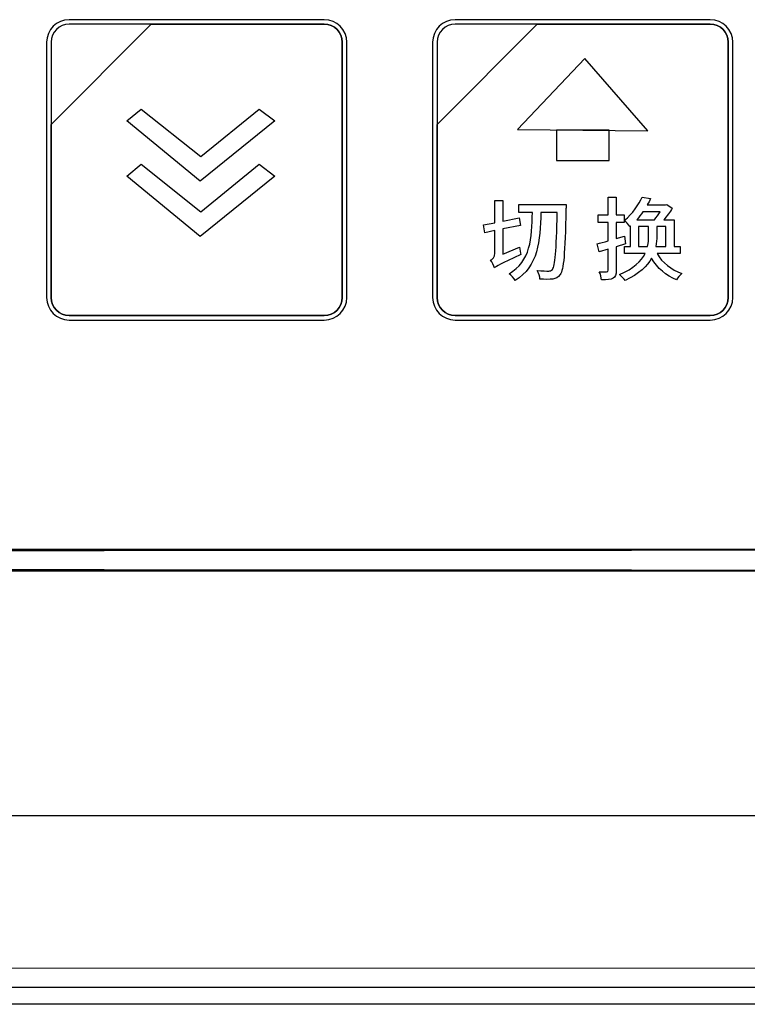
# Model space of a CAD drawing. Header units: millimetres. Extents: x 7205 to 9529, y -660 to 140.
# Tile 105 of 193: x 7603 to 7637, y -243 to -197. Entities that reach past the tile are written whole.
import ezdxf

# ---------------------------------------------------------------- set-up
doc = ezdxf.new("R2010")
doc.units = ezdxf.units.MM
doc.header["$LTSCALE"] = 3

msp = doc.modelspace()

# ---------------------------------------------------------------- linework, layer by layer
at = {"linetype": 'Continuous', "lineweight": 30}
for p, q in [((7651.521, -221.757), (7553.221, -221.757)), ((7553.221, -222.757), (7651.521, -222.757)), ((7473.614, -234.157), (7660.621, -234.157)), ((7272.621, -242.157), (7668.621, -242.157))]:
    msp.add_line(p, q, dxfattribs=at)
at = {"linetype": 'Continuous', "lineweight": 30, "flags": 128}
for points in [[(7273.497, -241.268), (7273.497, -241.268), (7275.497, -241.268), (7283.497, -241.269), (7315.497, -241.27), (7443.497, -241.273), (7667.745, -241.268), (7667.745, -241.268)], [(7667.828, -242.961), (7667.828, -242.961), (7665.828, -242.961), (7657.828, -242.96), (7625.828, -242.959), (7497.828, -242.955), (7273.413, -242.961), (7273.413, -242.961)]]:
    msp.add_lwpolyline(points, dxfattribs=at)
at = {"linetype": 'Continuous', "lineweight": 30}
for centre, start_param, end_param in [((7602.371, -141.033), 4.680491, 4.744287), ((7602.371, -303.481), 1.538898, 1.602695)]:
    msp.add_ellipse(centre, major_axis=(1541.102, 0), ratio=0.052408, start_param=start_param, end_param=end_param, dxfattribs=at)
for points, knots in [([(7605.337, -197.063), (7605.337, -197.063), (7617.237, -197.063), (7617.237, -197.063), (7617.237, -197.063), (7617.814, -197.063), (7618.287, -197.535), (7618.287, -198.113), (7618.287, -198.113), (7618.287, -198.113), (7618.287, -210.013), (7618.287, -210.013), (7618.287, -210.013), (7618.287, -210.59), (7617.814, -211.063), (7617.237, -211.063), (7617.237, -211.063), (7617.237, -211.063), (7605.337, -211.063), (7605.337, -211.063), (7605.337, -211.063), (7604.759, -211.063), (7604.287, -210.59), (7604.287, -210.013), (7604.287, -210.013), (7604.287, -210.013), (7604.287, -198.113), (7604.287, -198.113), (7604.287, -198.113), (7604.287, -197.535), (7604.759, -197.063), (7605.337, -197.063)], [0, 0, 0, 0, 0.111111, 0.111111, 0.111111, 0.111111, 0.222222, 0.222222, 0.222222, 0.222222, 0.333333, 0.333333, 0.333333, 0.333333, 0.444444, 0.444444, 0.444444, 0.444444, 0.555556, 0.555556, 0.555556, 0.555556, 0.666667, 0.666667, 0.666667, 0.666667, 0.777778, 0.777778, 0.777778, 0.777778, 1, 1, 1, 1]), ([(7605.337, -197.063), (7605.337, -197.063), (7617.237, -197.063), (7617.237, -197.063), (7617.237, -197.063), (7617.814, -197.063), (7618.287, -197.535), (7618.287, -198.113), (7618.287, -198.113), (7618.287, -198.113), (7618.287, -210.013), (7618.287, -210.013), (7618.287, -210.013), (7618.287, -210.59), (7617.814, -211.063), (7617.237, -211.063), (7617.237, -211.063), (7617.237, -211.063), (7605.337, -211.063), (7605.337, -211.063), (7605.337, -211.063), (7604.759, -211.063), (7604.287, -210.59), (7604.287, -210.013), (7604.287, -210.013), (7604.287, -210.013), (7604.287, -198.113), (7604.287, -198.113), (7604.287, -198.113), (7604.287, -197.535), (7604.759, -197.063), (7605.337, -197.063)], [0, 0, 0, 0, 0.111111, 0.111111, 0.111111, 0.111111, 0.222222, 0.222222, 0.222222, 0.222222, 0.333333, 0.333333, 0.333333, 0.333333, 0.444444, 0.444444, 0.444444, 0.444444, 0.555556, 0.555556, 0.555556, 0.555556, 0.666667, 0.666667, 0.666667, 0.666667, 0.777778, 0.777778, 0.777778, 0.777778, 1, 1, 1, 1]), ([(7605.337, -197.063), (7605.337, -197.063), (7617.237, -197.063), (7617.237, -197.063), (7617.237, -197.063), (7617.814, -197.063), (7618.287, -197.535), (7618.287, -198.113), (7618.287, -198.113), (7618.287, -198.113), (7618.287, -210.013), (7618.287, -210.013), (7618.287, -210.013), (7618.287, -210.59), (7617.814, -211.063), (7617.237, -211.063), (7617.237, -211.063), (7617.237, -211.063), (7605.337, -211.063), (7605.337, -211.063), (7605.337, -211.063), (7604.759, -211.063), (7604.287, -210.59), (7604.287, -210.013), (7604.287, -210.013), (7604.287, -210.013), (7604.287, -198.113), (7604.287, -198.113), (7604.287, -198.113), (7604.287, -197.535), (7604.759, -197.063), (7605.337, -197.063)], [0, 0, 0, 0, 0.111111, 0.111111, 0.111111, 0.111111, 0.222222, 0.222222, 0.222222, 0.222222, 0.333333, 0.333333, 0.333333, 0.333333, 0.444444, 0.444444, 0.444444, 0.444444, 0.555556, 0.555556, 0.555556, 0.555556, 0.666667, 0.666667, 0.666667, 0.666667, 0.777778, 0.777778, 0.777778, 0.777778, 1, 1, 1, 1]), ([(7605.337, -197.273), (7605.337, -197.273), (7609.168, -197.273), (7609.168, -197.273), (7609.168, -197.273), (7609.168, -197.273), (7604.497, -201.943), (7604.497, -201.943), (7604.497, -201.943), (7604.497, -201.943), (7604.497, -198.113), (7604.497, -198.113), (7604.497, -198.113), (7604.497, -197.651), (7604.875, -197.273), (7605.337, -197.273)], [0, 0, 0, 0, 0.2, 0.2, 0.2, 0.2, 0.4, 0.4, 0.4, 0.4, 0.6, 0.6, 0.6, 0.6, 1, 1, 1, 1]), ([(7609.168, -197.273), (7609.168, -197.273), (7609.18, -197.273), (7609.18, -197.273), (7609.18, -197.273), (7609.18, -197.273), (7617.237, -197.273), (7617.237, -197.273), (7617.237, -197.273), (7617.699, -197.273), (7618.077, -197.651), (7618.077, -198.113), (7618.077, -198.113), (7618.077, -198.113), (7618.077, -210.013), (7618.077, -210.013), (7618.077, -210.013), (7618.077, -210.475), (7617.699, -210.853), (7617.237, -210.853), (7617.237, -210.853), (7617.237, -210.853), (7605.337, -210.853), (7605.337, -210.853), (7605.337, -210.853), (7604.875, -210.853), (7604.497, -210.475), (7604.497, -210.013), (7604.497, -210.013), (7604.497, -210.013), (7604.497, -202.033), (7604.497, -202.033), (7604.497, -202.033), (7604.497, -202.033), (7604.497, -201.943), (7604.497, -201.943), (7604.497, -201.943), (7604.497, -201.943), (7609.168, -197.273), (7609.168, -197.273)], [0, 0, 0, 0, 0.090909, 0.090909, 0.090909, 0.090909, 0.181818, 0.181818, 0.181818, 0.181818, 0.272727, 0.272727, 0.272727, 0.272727, 0.363636, 0.363636, 0.363636, 0.363636, 0.454545, 0.454545, 0.454545, 0.454545, 0.545455, 0.545455, 0.545455, 0.545455, 0.636364, 0.636364, 0.636364, 0.636364, 0.727273, 0.727273, 0.727273, 0.727273, 0.818182, 0.818182, 0.818182, 0.818182, 1, 1, 1, 1]), ([(7618.077, -210.013), (7618.077, -210.013), (7618.077, -198.113), (7618.077, -198.113), (7618.077, -198.113), (7618.077, -197.651), (7617.699, -197.273), (7617.237, -197.273), (7617.237, -197.273), (7617.237, -197.273), (7609.18, -197.273), (7609.18, -197.273), (7609.18, -197.273), (7609.18, -197.273), (7609.168, -197.273), (7609.168, -197.273), (7609.168, -197.273), (7609.168, -197.273), (7604.497, -201.943), (7604.497, -201.943), (7604.497, -201.943), (7604.497, -201.943), (7604.497, -202.033), (7604.497, -202.033), (7604.497, -202.033), (7604.497, -202.033), (7604.497, -210.013), (7604.497, -210.013), (7604.497, -210.013), (7604.497, -210.475), (7604.875, -210.853), (7605.337, -210.853), (7605.337, -210.853), (7605.337, -210.853), (7617.237, -210.853), (7617.237, -210.853), (7617.237, -210.853), (7617.699, -210.853), (7618.077, -210.475), (7618.077, -210.013)], [0, 0, 0, 0, 0.090909, 0.090909, 0.090909, 0.090909, 0.181818, 0.181818, 0.181818, 0.181818, 0.272727, 0.272727, 0.272727, 0.272727, 0.363636, 0.363636, 0.363636, 0.363636, 0.454545, 0.454545, 0.454545, 0.454545, 0.545455, 0.545455, 0.545455, 0.545455, 0.636364, 0.636364, 0.636364, 0.636364, 0.727273, 0.727273, 0.727273, 0.727273, 0.818182, 0.818182, 0.818182, 0.818182, 1, 1, 1, 1]), ([(7605.337, -197.273), (7605.337, -197.273), (7609.168, -197.273), (7609.168, -197.273), (7609.168, -197.273), (7609.168, -197.273), (7604.497, -201.943), (7604.497, -201.943), (7604.497, -201.943), (7604.497, -201.943), (7604.497, -198.113), (7604.497, -198.113), (7604.497, -198.113), (7604.497, -197.651), (7604.875, -197.273), (7605.337, -197.273)], [0, 0, 0, 0, 0.2, 0.2, 0.2, 0.2, 0.4, 0.4, 0.4, 0.4, 0.6, 0.6, 0.6, 0.6, 1, 1, 1, 1]), ([(7609.168, -197.273), (7609.168, -197.273), (7609.18, -197.273), (7609.18, -197.273), (7609.18, -197.273), (7609.18, -197.273), (7617.237, -197.273), (7617.237, -197.273), (7617.237, -197.273), (7617.699, -197.273), (7618.077, -197.651), (7618.077, -198.113), (7618.077, -198.113), (7618.077, -198.113), (7618.077, -210.013), (7618.077, -210.013), (7618.077, -210.013), (7618.077, -210.475), (7617.699, -210.853), (7617.237, -210.853), (7617.237, -210.853), (7617.237, -210.853), (7605.337, -210.853), (7605.337, -210.853), (7605.337, -210.853), (7604.875, -210.853), (7604.497, -210.475), (7604.497, -210.013), (7604.497, -210.013), (7604.497, -210.013), (7604.497, -202.033), (7604.497, -202.033), (7604.497, -202.033), (7604.497, -202.033), (7604.497, -201.943), (7604.497, -201.943), (7604.497, -201.943), (7604.497, -201.943), (7609.168, -197.273), (7609.168, -197.273)], [0, 0, 0, 0, 0.090909, 0.090909, 0.090909, 0.090909, 0.181818, 0.181818, 0.181818, 0.181818, 0.272727, 0.272727, 0.272727, 0.272727, 0.363636, 0.363636, 0.363636, 0.363636, 0.454545, 0.454545, 0.454545, 0.454545, 0.545455, 0.545455, 0.545455, 0.545455, 0.636364, 0.636364, 0.636364, 0.636364, 0.727273, 0.727273, 0.727273, 0.727273, 0.818182, 0.818182, 0.818182, 0.818182, 1, 1, 1, 1]), ([(7618.077, -210.013), (7618.077, -210.013), (7618.077, -198.113), (7618.077, -198.113), (7618.077, -198.113), (7618.077, -197.651), (7617.699, -197.273), (7617.237, -197.273), (7617.237, -197.273), (7617.237, -197.273), (7609.18, -197.273), (7609.18, -197.273), (7609.18, -197.273), (7609.18, -197.273), (7609.168, -197.273), (7609.168, -197.273), (7609.168, -197.273), (7609.168, -197.273), (7604.497, -201.943), (7604.497, -201.943), (7604.497, -201.943), (7604.497, -201.943), (7604.497, -202.033), (7604.497, -202.033), (7604.497, -202.033), (7604.497, -202.033), (7604.497, -210.013), (7604.497, -210.013), (7604.497, -210.013), (7604.497, -210.475), (7604.875, -210.853), (7605.337, -210.853), (7605.337, -210.853), (7605.337, -210.853), (7617.237, -210.853), (7617.237, -210.853), (7617.237, -210.853), (7617.699, -210.853), (7618.077, -210.475), (7618.077, -210.013)], [0, 0, 0, 0, 0.090909, 0.090909, 0.090909, 0.090909, 0.181818, 0.181818, 0.181818, 0.181818, 0.272727, 0.272727, 0.272727, 0.272727, 0.363636, 0.363636, 0.363636, 0.363636, 0.454545, 0.454545, 0.454545, 0.454545, 0.545455, 0.545455, 0.545455, 0.545455, 0.636364, 0.636364, 0.636364, 0.636364, 0.727273, 0.727273, 0.727273, 0.727273, 0.818182, 0.818182, 0.818182, 0.818182, 1, 1, 1, 1]), ([(7605.337, -197.273), (7605.337, -197.273), (7609.168, -197.273), (7609.168, -197.273), (7609.168, -197.273), (7609.168, -197.273), (7604.497, -201.943), (7604.497, -201.943), (7604.497, -201.943), (7604.497, -201.943), (7604.497, -198.113), (7604.497, -198.113), (7604.497, -198.113), (7604.497, -197.651), (7604.875, -197.273), (7605.337, -197.273)], [0, 0, 0, 0, 0.2, 0.2, 0.2, 0.2, 0.4, 0.4, 0.4, 0.4, 0.6, 0.6, 0.6, 0.6, 1, 1, 1, 1]), ([(7609.168, -197.273), (7609.168, -197.273), (7609.18, -197.273), (7609.18, -197.273), (7609.18, -197.273), (7609.18, -197.273), (7617.237, -197.273), (7617.237, -197.273), (7617.237, -197.273), (7617.699, -197.273), (7618.077, -197.651), (7618.077, -198.113), (7618.077, -198.113), (7618.077, -198.113), (7618.077, -210.013), (7618.077, -210.013), (7618.077, -210.013), (7618.077, -210.475), (7617.699, -210.853), (7617.237, -210.853), (7617.237, -210.853), (7617.237, -210.853), (7605.337, -210.853), (7605.337, -210.853), (7605.337, -210.853), (7604.875, -210.853), (7604.497, -210.475), (7604.497, -210.013), (7604.497, -210.013), (7604.497, -210.013), (7604.497, -202.033), (7604.497, -202.033), (7604.497, -202.033), (7604.497, -202.033), (7604.497, -201.943), (7604.497, -201.943), (7604.497, -201.943), (7604.497, -201.943), (7609.168, -197.273), (7609.168, -197.273)], [0, 0, 0, 0, 0.090909, 0.090909, 0.090909, 0.090909, 0.181818, 0.181818, 0.181818, 0.181818, 0.272727, 0.272727, 0.272727, 0.272727, 0.363636, 0.363636, 0.363636, 0.363636, 0.454545, 0.454545, 0.454545, 0.454545, 0.545455, 0.545455, 0.545455, 0.545455, 0.636364, 0.636364, 0.636364, 0.636364, 0.727273, 0.727273, 0.727273, 0.727273, 0.818182, 0.818182, 0.818182, 0.818182, 1, 1, 1, 1]), ([(7618.077, -210.013), (7618.077, -210.013), (7618.077, -198.113), (7618.077, -198.113), (7618.077, -198.113), (7618.077, -197.651), (7617.699, -197.273), (7617.237, -197.273), (7617.237, -197.273), (7617.237, -197.273), (7609.18, -197.273), (7609.18, -197.273), (7609.18, -197.273), (7609.18, -197.273), (7609.168, -197.273), (7609.168, -197.273), (7609.168, -197.273), (7609.168, -197.273), (7604.497, -201.943), (7604.497, -201.943), (7604.497, -201.943), (7604.497, -201.943), (7604.497, -202.033), (7604.497, -202.033), (7604.497, -202.033), (7604.497, -202.033), (7604.497, -210.013), (7604.497, -210.013), (7604.497, -210.013), (7604.497, -210.475), (7604.875, -210.853), (7605.337, -210.853), (7605.337, -210.853), (7605.337, -210.853), (7617.237, -210.853), (7617.237, -210.853), (7617.237, -210.853), (7617.699, -210.853), (7618.077, -210.475), (7618.077, -210.013)], [0, 0, 0, 0, 0.090909, 0.090909, 0.090909, 0.090909, 0.181818, 0.181818, 0.181818, 0.181818, 0.272727, 0.272727, 0.272727, 0.272727, 0.363636, 0.363636, 0.363636, 0.363636, 0.454545, 0.454545, 0.454545, 0.454545, 0.545455, 0.545455, 0.545455, 0.545455, 0.636364, 0.636364, 0.636364, 0.636364, 0.727273, 0.727273, 0.727273, 0.727273, 0.818182, 0.818182, 0.818182, 0.818182, 1, 1, 1, 1]), ([(7623.337, -197.063), (7623.337, -197.063), (7635.237, -197.063), (7635.237, -197.063), (7635.237, -197.063), (7635.814, -197.063), (7636.287, -197.535), (7636.287, -198.113), (7636.287, -198.113), (7636.287, -198.113), (7636.287, -210.013), (7636.287, -210.013), (7636.287, -210.013), (7636.287, -210.59), (7635.814, -211.063), (7635.237, -211.063), (7635.237, -211.063), (7635.237, -211.063), (7623.337, -211.063), (7623.337, -211.063), (7623.337, -211.063), (7622.759, -211.063), (7622.287, -210.59), (7622.287, -210.013), (7622.287, -210.013), (7622.287, -210.013), (7622.287, -198.113), (7622.287, -198.113), (7622.287, -198.113), (7622.287, -197.535), (7622.759, -197.063), (7623.337, -197.063)], [0, 0, 0, 0, 0.111111, 0.111111, 0.111111, 0.111111, 0.222222, 0.222222, 0.222222, 0.222222, 0.333333, 0.333333, 0.333333, 0.333333, 0.444444, 0.444444, 0.444444, 0.444444, 0.555556, 0.555556, 0.555556, 0.555556, 0.666667, 0.666667, 0.666667, 0.666667, 0.777778, 0.777778, 0.777778, 0.777778, 1, 1, 1, 1]), ([(7623.337, -197.063), (7623.337, -197.063), (7635.237, -197.063), (7635.237, -197.063), (7635.237, -197.063), (7635.814, -197.063), (7636.287, -197.535), (7636.287, -198.113), (7636.287, -198.113), (7636.287, -198.113), (7636.287, -210.013), (7636.287, -210.013), (7636.287, -210.013), (7636.287, -210.59), (7635.814, -211.063), (7635.237, -211.063), (7635.237, -211.063), (7635.237, -211.063), (7623.337, -211.063), (7623.337, -211.063), (7623.337, -211.063), (7622.759, -211.063), (7622.287, -210.59), (7622.287, -210.013), (7622.287, -210.013), (7622.287, -210.013), (7622.287, -198.113), (7622.287, -198.113), (7622.287, -198.113), (7622.287, -197.535), (7622.759, -197.063), (7623.337, -197.063)], [0, 0, 0, 0, 0.111111, 0.111111, 0.111111, 0.111111, 0.222222, 0.222222, 0.222222, 0.222222, 0.333333, 0.333333, 0.333333, 0.333333, 0.444444, 0.444444, 0.444444, 0.444444, 0.555556, 0.555556, 0.555556, 0.555556, 0.666667, 0.666667, 0.666667, 0.666667, 0.777778, 0.777778, 0.777778, 0.777778, 1, 1, 1, 1]), ([(7623.337, -197.063), (7623.337, -197.063), (7635.237, -197.063), (7635.237, -197.063), (7635.237, -197.063), (7635.814, -197.063), (7636.287, -197.535), (7636.287, -198.113), (7636.287, -198.113), (7636.287, -198.113), (7636.287, -210.013), (7636.287, -210.013), (7636.287, -210.013), (7636.287, -210.59), (7635.814, -211.063), (7635.237, -211.063), (7635.237, -211.063), (7635.237, -211.063), (7623.337, -211.063), (7623.337, -211.063), (7623.337, -211.063), (7622.759, -211.063), (7622.287, -210.59), (7622.287, -210.013), (7622.287, -210.013), (7622.287, -210.013), (7622.287, -198.113), (7622.287, -198.113), (7622.287, -198.113), (7622.287, -197.535), (7622.759, -197.063), (7623.337, -197.063)], [0, 0, 0, 0, 0.111111, 0.111111, 0.111111, 0.111111, 0.222222, 0.222222, 0.222222, 0.222222, 0.333333, 0.333333, 0.333333, 0.333333, 0.444444, 0.444444, 0.444444, 0.444444, 0.555556, 0.555556, 0.555556, 0.555556, 0.666667, 0.666667, 0.666667, 0.666667, 0.777778, 0.777778, 0.777778, 0.777778, 1, 1, 1, 1]), ([(7623.337, -197.273), (7623.337, -197.273), (7627.168, -197.273), (7627.168, -197.273), (7627.168, -197.273), (7627.168, -197.273), (7622.497, -201.943), (7622.497, -201.943), (7622.497, -201.943), (7622.497, -201.943), (7622.497, -198.113), (7622.497, -198.113), (7622.497, -198.113), (7622.497, -197.651), (7622.875, -197.273), (7623.337, -197.273)], [0, 0, 0, 0, 0.2, 0.2, 0.2, 0.2, 0.4, 0.4, 0.4, 0.4, 0.6, 0.6, 0.6, 0.6, 1, 1, 1, 1]), ([(7627.168, -197.273), (7627.168, -197.273), (7627.18, -197.273), (7627.18, -197.273), (7627.18, -197.273), (7627.18, -197.273), (7635.237, -197.273), (7635.237, -197.273), (7635.237, -197.273), (7635.699, -197.273), (7636.077, -197.651), (7636.077, -198.113), (7636.077, -198.113), (7636.077, -198.113), (7636.077, -210.013), (7636.077, -210.013), (7636.077, -210.013), (7636.077, -210.475), (7635.699, -210.853), (7635.237, -210.853), (7635.237, -210.853), (7635.237, -210.853), (7623.337, -210.853), (7623.337, -210.853), (7623.337, -210.853), (7622.875, -210.853), (7622.497, -210.475), (7622.497, -210.013), (7622.497, -210.013), (7622.497, -210.013), (7622.497, -202.033), (7622.497, -202.033), (7622.497, -202.033), (7622.497, -202.033), (7622.497, -201.943), (7622.497, -201.943), (7622.497, -201.943), (7622.497, -201.943), (7627.168, -197.273), (7627.168, -197.273)], [0, 0, 0, 0, 0.090909, 0.090909, 0.090909, 0.090909, 0.181818, 0.181818, 0.181818, 0.181818, 0.272727, 0.272727, 0.272727, 0.272727, 0.363636, 0.363636, 0.363636, 0.363636, 0.454545, 0.454545, 0.454545, 0.454545, 0.545455, 0.545455, 0.545455, 0.545455, 0.636364, 0.636364, 0.636364, 0.636364, 0.727273, 0.727273, 0.727273, 0.727273, 0.818182, 0.818182, 0.818182, 0.818182, 1, 1, 1, 1]), ([(7636.077, -210.013), (7636.077, -210.013), (7636.077, -198.113), (7636.077, -198.113), (7636.077, -198.113), (7636.077, -197.651), (7635.699, -197.273), (7635.237, -197.273), (7635.237, -197.273), (7635.237, -197.273), (7627.18, -197.273), (7627.18, -197.273), (7627.18, -197.273), (7627.18, -197.273), (7627.168, -197.273), (7627.168, -197.273), (7627.168, -197.273), (7627.168, -197.273), (7622.497, -201.943), (7622.497, -201.943), (7622.497, -201.943), (7622.497, -201.943), (7622.497, -202.033), (7622.497, -202.033), (7622.497, -202.033), (7622.497, -202.033), (7622.497, -210.013), (7622.497, -210.013), (7622.497, -210.013), (7622.497, -210.475), (7622.875, -210.853), (7623.337, -210.853), (7623.337, -210.853), (7623.337, -210.853), (7635.237, -210.853), (7635.237, -210.853), (7635.237, -210.853), (7635.699, -210.853), (7636.077, -210.475), (7636.077, -210.013)], [0, 0, 0, 0, 0.090909, 0.090909, 0.090909, 0.090909, 0.181818, 0.181818, 0.181818, 0.181818, 0.272727, 0.272727, 0.272727, 0.272727, 0.363636, 0.363636, 0.363636, 0.363636, 0.454545, 0.454545, 0.454545, 0.454545, 0.545455, 0.545455, 0.545455, 0.545455, 0.636364, 0.636364, 0.636364, 0.636364, 0.727273, 0.727273, 0.727273, 0.727273, 0.818182, 0.818182, 0.818182, 0.818182, 1, 1, 1, 1]), ([(7623.337, -197.273), (7623.337, -197.273), (7627.168, -197.273), (7627.168, -197.273), (7627.168, -197.273), (7627.168, -197.273), (7622.497, -201.943), (7622.497, -201.943), (7622.497, -201.943), (7622.497, -201.943), (7622.497, -198.113), (7622.497, -198.113), (7622.497, -198.113), (7622.497, -197.651), (7622.875, -197.273), (7623.337, -197.273)], [0, 0, 0, 0, 0.2, 0.2, 0.2, 0.2, 0.4, 0.4, 0.4, 0.4, 0.6, 0.6, 0.6, 0.6, 1, 1, 1, 1]), ([(7627.168, -197.273), (7627.168, -197.273), (7627.18, -197.273), (7627.18, -197.273), (7627.18, -197.273), (7627.18, -197.273), (7635.237, -197.273), (7635.237, -197.273), (7635.237, -197.273), (7635.699, -197.273), (7636.077, -197.651), (7636.077, -198.113), (7636.077, -198.113), (7636.077, -198.113), (7636.077, -210.013), (7636.077, -210.013), (7636.077, -210.013), (7636.077, -210.475), (7635.699, -210.853), (7635.237, -210.853), (7635.237, -210.853), (7635.237, -210.853), (7623.337, -210.853), (7623.337, -210.853), (7623.337, -210.853), (7622.875, -210.853), (7622.497, -210.475), (7622.497, -210.013), (7622.497, -210.013), (7622.497, -210.013), (7622.497, -202.033), (7622.497, -202.033), (7622.497, -202.033), (7622.497, -202.033), (7622.497, -201.943), (7622.497, -201.943), (7622.497, -201.943), (7622.497, -201.943), (7627.168, -197.273), (7627.168, -197.273)], [0, 0, 0, 0, 0.090909, 0.090909, 0.090909, 0.090909, 0.181818, 0.181818, 0.181818, 0.181818, 0.272727, 0.272727, 0.272727, 0.272727, 0.363636, 0.363636, 0.363636, 0.363636, 0.454545, 0.454545, 0.454545, 0.454545, 0.545455, 0.545455, 0.545455, 0.545455, 0.636364, 0.636364, 0.636364, 0.636364, 0.727273, 0.727273, 0.727273, 0.727273, 0.818182, 0.818182, 0.818182, 0.818182, 1, 1, 1, 1]), ([(7636.077, -210.013), (7636.077, -210.013), (7636.077, -198.113), (7636.077, -198.113), (7636.077, -198.113), (7636.077, -197.651), (7635.699, -197.273), (7635.237, -197.273), (7635.237, -197.273), (7635.237, -197.273), (7627.18, -197.273), (7627.18, -197.273), (7627.18, -197.273), (7627.18, -197.273), (7627.168, -197.273), (7627.168, -197.273), (7627.168, -197.273), (7627.168, -197.273), (7622.497, -201.943), (7622.497, -201.943), (7622.497, -201.943), (7622.497, -201.943), (7622.497, -202.033), (7622.497, -202.033), (7622.497, -202.033), (7622.497, -202.033), (7622.497, -210.013), (7622.497, -210.013), (7622.497, -210.013), (7622.497, -210.475), (7622.875, -210.853), (7623.337, -210.853), (7623.337, -210.853), (7623.337, -210.853), (7635.237, -210.853), (7635.237, -210.853), (7635.237, -210.853), (7635.699, -210.853), (7636.077, -210.475), (7636.077, -210.013)], [0, 0, 0, 0, 0.090909, 0.090909, 0.090909, 0.090909, 0.181818, 0.181818, 0.181818, 0.181818, 0.272727, 0.272727, 0.272727, 0.272727, 0.363636, 0.363636, 0.363636, 0.363636, 0.454545, 0.454545, 0.454545, 0.454545, 0.545455, 0.545455, 0.545455, 0.545455, 0.636364, 0.636364, 0.636364, 0.636364, 0.727273, 0.727273, 0.727273, 0.727273, 0.818182, 0.818182, 0.818182, 0.818182, 1, 1, 1, 1]), ([(7623.337, -197.273), (7623.337, -197.273), (7627.168, -197.273), (7627.168, -197.273), (7627.168, -197.273), (7627.168, -197.273), (7622.497, -201.943), (7622.497, -201.943), (7622.497, -201.943), (7622.497, -201.943), (7622.497, -198.113), (7622.497, -198.113), (7622.497, -198.113), (7622.497, -197.651), (7622.875, -197.273), (7623.337, -197.273)], [0, 0, 0, 0, 0.2, 0.2, 0.2, 0.2, 0.4, 0.4, 0.4, 0.4, 0.6, 0.6, 0.6, 0.6, 1, 1, 1, 1]), ([(7627.168, -197.273), (7627.168, -197.273), (7627.18, -197.273), (7627.18, -197.273), (7627.18, -197.273), (7627.18, -197.273), (7635.237, -197.273), (7635.237, -197.273), (7635.237, -197.273), (7635.699, -197.273), (7636.077, -197.651), (7636.077, -198.113), (7636.077, -198.113), (7636.077, -198.113), (7636.077, -210.013), (7636.077, -210.013), (7636.077, -210.013), (7636.077, -210.475), (7635.699, -210.853), (7635.237, -210.853), (7635.237, -210.853), (7635.237, -210.853), (7623.337, -210.853), (7623.337, -210.853), (7623.337, -210.853), (7622.875, -210.853), (7622.497, -210.475), (7622.497, -210.013), (7622.497, -210.013), (7622.497, -210.013), (7622.497, -202.033), (7622.497, -202.033), (7622.497, -202.033), (7622.497, -202.033), (7622.497, -201.943), (7622.497, -201.943), (7622.497, -201.943), (7622.497, -201.943), (7627.168, -197.273), (7627.168, -197.273)], [0, 0, 0, 0, 0.090909, 0.090909, 0.090909, 0.090909, 0.181818, 0.181818, 0.181818, 0.181818, 0.272727, 0.272727, 0.272727, 0.272727, 0.363636, 0.363636, 0.363636, 0.363636, 0.454545, 0.454545, 0.454545, 0.454545, 0.545455, 0.545455, 0.545455, 0.545455, 0.636364, 0.636364, 0.636364, 0.636364, 0.727273, 0.727273, 0.727273, 0.727273, 0.818182, 0.818182, 0.818182, 0.818182, 1, 1, 1, 1]), ([(7636.077, -210.013), (7636.077, -210.013), (7636.077, -198.113), (7636.077, -198.113), (7636.077, -198.113), (7636.077, -197.651), (7635.699, -197.273), (7635.237, -197.273), (7635.237, -197.273), (7635.237, -197.273), (7627.18, -197.273), (7627.18, -197.273), (7627.18, -197.273), (7627.18, -197.273), (7627.168, -197.273), (7627.168, -197.273), (7627.168, -197.273), (7627.168, -197.273), (7622.497, -201.943), (7622.497, -201.943), (7622.497, -201.943), (7622.497, -201.943), (7622.497, -202.033), (7622.497, -202.033), (7622.497, -202.033), (7622.497, -202.033), (7622.497, -210.013), (7622.497, -210.013), (7622.497, -210.013), (7622.497, -210.475), (7622.875, -210.853), (7623.337, -210.853), (7623.337, -210.853), (7623.337, -210.853), (7635.237, -210.853), (7635.237, -210.853), (7635.237, -210.853), (7635.699, -210.853), (7636.077, -210.475), (7636.077, -210.013)], [0, 0, 0, 0, 0.090909, 0.090909, 0.090909, 0.090909, 0.181818, 0.181818, 0.181818, 0.181818, 0.272727, 0.272727, 0.272727, 0.272727, 0.363636, 0.363636, 0.363636, 0.363636, 0.454545, 0.454545, 0.454545, 0.454545, 0.545455, 0.545455, 0.545455, 0.545455, 0.636364, 0.636364, 0.636364, 0.636364, 0.727273, 0.727273, 0.727273, 0.727273, 0.818182, 0.818182, 0.818182, 0.818182, 1, 1, 1, 1]), ([(7629.394, -198.875), (7629.394, -198.875), (7632.326, -202.244), (7632.326, -202.244), (7632.326, -202.244), (7632.326, -202.244), (7626.248, -202.182), (7626.248, -202.182), (7626.248, -202.182), (7626.248, -202.182), (7629.394, -198.875), (7629.394, -198.875)], [0, 0, 0, 0, 0.25, 0.25, 0.25, 0.25, 0.5, 0.5, 0.5, 0.5, 1, 1, 1, 1]), ([(7608.026, -201.778), (7608.026, -201.778), (7611.446, -204.587), (7611.446, -204.587), (7611.446, -204.587), (7611.446, -204.587), (7614.927, -201.778), (7614.927, -201.778), (7614.927, -201.778), (7614.927, -201.778), (7614.194, -201.228), (7614.194, -201.228), (7614.194, -201.228), (7614.194, -201.228), (7611.487, -203.443), (7611.487, -203.443), (7611.487, -203.443), (7611.487, -203.443), (7608.697, -201.228), (7608.697, -201.228), (7608.697, -201.228), (7608.697, -201.228), (7608.026, -201.778), (7608.026, -201.778)], [0, 0, 0, 0, 0.142857, 0.142857, 0.142857, 0.142857, 0.285714, 0.285714, 0.285714, 0.285714, 0.428571, 0.428571, 0.428571, 0.428571, 0.571429, 0.571429, 0.571429, 0.571429, 0.714286, 0.714286, 0.714286, 0.714286, 1, 1, 1, 1]), ([(7628.058, -202.218), (7628.058, -202.218), (7630.515, -202.218), (7630.515, -202.218), (7630.515, -202.218), (7630.515, -202.218), (7630.515, -203.632), (7630.515, -203.632), (7630.515, -203.632), (7630.515, -203.632), (7628.058, -203.632), (7628.058, -203.632), (7628.058, -203.632), (7628.058, -203.632), (7628.058, -202.218), (7628.058, -202.218)], [0, 0, 0, 0, 0.2, 0.2, 0.2, 0.2, 0.4, 0.4, 0.4, 0.4, 0.6, 0.6, 0.6, 0.6, 1, 1, 1, 1]), ([(7608.026, -204.353), (7608.026, -204.353), (7611.446, -207.163), (7611.446, -207.163), (7611.446, -207.163), (7611.446, -207.163), (7614.927, -204.353), (7614.927, -204.353), (7614.927, -204.353), (7614.927, -204.353), (7614.194, -203.803), (7614.194, -203.803), (7614.194, -203.803), (7614.194, -203.803), (7611.487, -206.019), (7611.487, -206.019), (7611.487, -206.019), (7611.487, -206.019), (7608.697, -203.803), (7608.697, -203.803), (7608.697, -203.803), (7608.697, -203.803), (7608.026, -204.353), (7608.026, -204.353)], [0, 0, 0, 0, 0.142857, 0.142857, 0.142857, 0.142857, 0.285714, 0.285714, 0.285714, 0.285714, 0.428571, 0.428571, 0.428571, 0.428571, 0.571429, 0.571429, 0.571429, 0.571429, 0.714286, 0.714286, 0.714286, 0.714286, 1, 1, 1, 1]), ([(7625.57, -207.99), (7625.57, -207.99), (7625.57, -206.817), (7625.57, -206.817), (7625.57, -206.817), (7625.57, -206.817), (7626.383, -206.652), (7626.383, -206.652), (7626.383, -206.652), (7626.383, -206.652), (7626.319, -206.296), (7626.319, -206.296), (7626.319, -206.296), (7626.319, -206.296), (7625.57, -206.449), (7625.57, -206.449), (7625.57, -206.449), (7625.57, -206.449), (7625.57, -205.496), (7625.57, -205.496), (7625.57, -205.496), (7625.57, -205.496), (7625.189, -205.496), (7625.189, -205.496), (7625.189, -205.496), (7625.189, -205.496), (7625.189, -206.525), (7625.189, -206.525), (7625.189, -206.525), (7625.189, -206.525), (7624.664, -206.631), (7624.664, -206.631), (7624.664, -206.631), (7624.664, -206.631), (7624.728, -206.991), (7624.728, -206.991), (7624.728, -206.991), (7624.728, -206.991), (7625.189, -206.897), (7625.189, -206.897), (7625.189, -206.897), (7625.189, -206.897), (7625.189, -207.952), (7625.189, -207.952), (7625.189, -207.952), (7625.189, -208.129), (7625.075, -208.235), (7624.99, -208.278), (7624.99, -208.278), (7625.058, -208.362), (7625.143, -208.532), (7625.172, -208.629), (7625.172, -208.629), (7625.265, -208.544), (7625.414, -208.464), (7626.404, -208.015), (7626.404, -208.015), (7626.379, -207.93), (7626.353, -207.774), (7626.341, -207.664), (7626.341, -207.664), (7626.341, -207.664), (7625.57, -207.99), (7625.57, -207.99)], [0, 0, 0, 0, 0.058824, 0.058824, 0.058824, 0.058824, 0.117647, 0.117647, 0.117647, 0.117647, 0.176471, 0.176471, 0.176471, 0.176471, 0.235294, 0.235294, 0.235294, 0.235294, 0.294118, 0.294118, 0.294118, 0.294118, 0.352941, 0.352941, 0.352941, 0.352941, 0.411765, 0.411765, 0.411765, 0.411765, 0.470588, 0.470588, 0.470588, 0.470588, 0.529412, 0.529412, 0.529412, 0.529412, 0.588235, 0.588235, 0.588235, 0.588235, 0.647059, 0.647059, 0.647059, 0.647059, 0.705882, 0.705882, 0.705882, 0.705882, 0.764706, 0.764706, 0.764706, 0.764706, 0.823529, 0.823529, 0.823529, 0.823529, 0.882353, 0.882353, 0.882353, 0.882353, 1, 1, 1, 1]), ([(7630.853, -206.152), (7630.853, -206.152), (7630.853, -205.335), (7630.853, -205.335), (7630.853, -205.335), (7630.853, -205.335), (7630.472, -205.335), (7630.472, -205.335), (7630.472, -205.335), (7630.472, -205.335), (7630.472, -206.152), (7630.472, -206.152), (7630.472, -206.152), (7630.472, -206.152), (7630.006, -206.152), (7630.006, -206.152), (7630.006, -206.152), (7630.006, -206.152), (7630.006, -206.516), (7630.006, -206.516), (7630.006, -206.516), (7630.006, -206.516), (7630.472, -206.516), (7630.472, -206.516), (7630.472, -206.516), (7630.472, -206.516), (7630.472, -207.372), (7630.472, -207.372), (7630.472, -207.372), (7630.277, -207.427), (7630.103, -207.477), (7629.955, -207.511), (7629.955, -207.511), (7629.955, -207.511), (7630.048, -207.888), (7630.048, -207.888), (7630.048, -207.888), (7630.048, -207.888), (7630.472, -207.761), (7630.472, -207.761), (7630.472, -207.761), (7630.472, -207.761), (7630.472, -208.743), (7630.472, -208.743), (7630.472, -208.743), (7630.472, -208.798), (7630.45, -208.815), (7630.404, -208.815), (7630.404, -208.815), (7630.357, -208.815), (7630.213, -208.815), (7630.061, -208.811), (7630.061, -208.811), (7630.112, -208.917), (7630.158, -209.095), (7630.171, -209.196), (7630.171, -209.196), (7630.425, -209.196), (7630.59, -209.183), (7630.704, -209.116), (7630.704, -209.116), (7630.815, -209.052), (7630.853, -208.942), (7630.853, -208.743), (7630.853, -208.743), (7630.853, -208.743), (7630.853, -207.647), (7630.853, -207.647), (7630.853, -207.647), (7630.853, -207.647), (7631.289, -207.511), (7631.289, -207.511), (7631.289, -207.511), (7631.289, -207.511), (7631.234, -207.151), (7631.234, -207.151), (7631.234, -207.151), (7631.234, -207.151), (7630.853, -207.262), (7630.853, -207.262), (7630.853, -207.262), (7630.853, -207.262), (7630.853, -206.516), (7630.853, -206.516), (7630.853, -206.516), (7630.853, -206.516), (7631.225, -206.516), (7631.225, -206.516), (7631.225, -206.516), (7631.225, -206.516), (7631.225, -206.152), (7631.225, -206.152), (7631.225, -206.152), (7631.225, -206.152), (7630.853, -206.152), (7630.853, -206.152)], [0, 0, 0, 0, 0.04, 0.04, 0.04, 0.04, 0.08, 0.08, 0.08, 0.08, 0.12, 0.12, 0.12, 0.12, 0.16, 0.16, 0.16, 0.16, 0.2, 0.2, 0.2, 0.2, 0.24, 0.24, 0.24, 0.24, 0.28, 0.28, 0.28, 0.28, 0.32, 0.32, 0.32, 0.32, 0.36, 0.36, 0.36, 0.36, 0.4, 0.4, 0.4, 0.4, 0.44, 0.44, 0.44, 0.44, 0.48, 0.48, 0.48, 0.48, 0.52, 0.52, 0.52, 0.52, 0.56, 0.56, 0.56, 0.56, 0.6, 0.6, 0.6, 0.6, 0.64, 0.64, 0.64, 0.64, 0.68, 0.68, 0.68, 0.68, 0.72, 0.72, 0.72, 0.72, 0.76, 0.76, 0.76, 0.76, 0.8, 0.8, 0.8, 0.8, 0.84, 0.84, 0.84, 0.84, 0.88, 0.88, 0.88, 0.88, 0.92, 0.92, 0.92, 0.92, 1, 1, 1, 1]), ([(7633.829, -207.968), (7633.829, -207.968), (7633.829, -207.63), (7633.829, -207.63), (7633.829, -207.63), (7633.829, -207.63), (7633.558, -207.63), (7633.558, -207.63), (7633.558, -207.63), (7633.558, -207.63), (7633.558, -206.389), (7633.558, -206.389), (7633.558, -206.389), (7633.558, -206.389), (7633.067, -206.389), (7633.067, -206.389), (7633.067, -206.389), (7633.219, -206.216), (7633.363, -206.021), (7633.465, -205.848), (7633.465, -205.848), (7633.465, -205.848), (7633.206, -205.674), (7633.206, -205.674), (7633.206, -205.674), (7633.206, -205.674), (7633.143, -205.695), (7633.143, -205.695), (7633.143, -205.695), (7633.143, -205.695), (7632.3, -205.695), (7632.3, -205.695), (7632.3, -205.695), (7632.355, -205.594), (7632.406, -205.5), (7632.453, -205.399), (7632.453, -205.399), (7632.453, -205.399), (7632.055, -205.331), (7632.055, -205.331), (7632.055, -205.331), (7631.907, -205.674), (7631.627, -206.106), (7631.225, -206.423), (7631.225, -206.423), (7631.31, -206.483), (7631.428, -206.618), (7631.483, -206.707), (7631.483, -206.707), (7631.483, -206.707), (7631.517, -206.677), (7631.517, -206.677), (7631.517, -206.677), (7631.517, -206.677), (7631.517, -207.63), (7631.517, -207.63), (7631.517, -207.63), (7631.517, -207.63), (7631.229, -207.63), (7631.229, -207.63), (7631.229, -207.63), (7631.229, -207.63), (7631.229, -207.968), (7631.229, -207.968), (7631.229, -207.968), (7631.229, -207.968), (7632.195, -207.968), (7632.195, -207.968), (7632.195, -207.968), (7632.021, -208.307), (7631.682, -208.654), (7630.997, -208.942), (7630.997, -208.942), (7631.09, -209.014), (7631.208, -209.141), (7631.267, -209.222), (7631.267, -209.222), (7631.928, -208.913), (7632.296, -208.548), (7632.499, -208.18), (7632.499, -208.18), (7632.77, -208.642), (7633.177, -209.01), (7633.664, -209.196), (7633.664, -209.196), (7633.714, -209.103), (7633.829, -208.963), (7633.909, -208.887), (7633.909, -208.887), (7633.418, -208.726), (7632.995, -208.388), (7632.753, -207.968), (7632.753, -207.968), (7632.753, -207.968), (7633.829, -207.968), (7633.829, -207.968)], [0, 0, 0, 0, 0.04, 0.04, 0.04, 0.04, 0.08, 0.08, 0.08, 0.08, 0.12, 0.12, 0.12, 0.12, 0.16, 0.16, 0.16, 0.16, 0.2, 0.2, 0.2, 0.2, 0.24, 0.24, 0.24, 0.24, 0.28, 0.28, 0.28, 0.28, 0.32, 0.32, 0.32, 0.32, 0.36, 0.36, 0.36, 0.36, 0.4, 0.4, 0.4, 0.4, 0.44, 0.44, 0.44, 0.44, 0.48, 0.48, 0.48, 0.48, 0.52, 0.52, 0.52, 0.52, 0.56, 0.56, 0.56, 0.56, 0.6, 0.6, 0.6, 0.6, 0.64, 0.64, 0.64, 0.64, 0.68, 0.68, 0.68, 0.68, 0.72, 0.72, 0.72, 0.72, 0.76, 0.76, 0.76, 0.76, 0.8, 0.8, 0.8, 0.8, 0.84, 0.84, 0.84, 0.84, 0.88, 0.88, 0.88, 0.88, 0.92, 0.92, 0.92, 0.92, 1, 1, 1, 1]), ([(7626.307, -205.674), (7626.307, -205.674), (7626.307, -206.047), (7626.307, -206.047), (7626.307, -206.047), (7626.307, -206.047), (7626.942, -206.047), (7626.942, -206.047), (7626.942, -206.047), (7626.921, -207.249), (7626.857, -208.337), (7625.858, -208.904), (7625.858, -208.904), (7625.955, -208.976), (7626.082, -209.116), (7626.142, -209.217), (7626.142, -209.217), (7627.213, -208.565), (7627.306, -207.367), (7627.335, -206.047), (7627.335, -206.047), (7627.335, -206.047), (7628.102, -206.047), (7628.102, -206.047), (7628.102, -206.047), (7628.059, -207.858), (7628, -208.553), (7627.873, -208.701), (7627.873, -208.701), (7627.827, -208.764), (7627.788, -208.781), (7627.708, -208.781), (7627.708, -208.781), (7627.615, -208.781), (7627.407, -208.777), (7627.17, -208.76), (7627.17, -208.76), (7627.238, -208.874), (7627.289, -209.048), (7627.293, -209.158), (7627.293, -209.158), (7627.517, -209.171), (7627.746, -209.175), (7627.89, -209.154), (7627.89, -209.154), (7628.038, -209.133), (7628.14, -209.086), (7628.237, -208.942), (7628.237, -208.942), (7628.406, -208.718), (7628.453, -208.002), (7628.508, -205.881), (7628.508, -205.881), (7628.512, -205.826), (7628.512, -205.674), (7628.512, -205.674), (7628.512, -205.674), (7628.512, -205.674), (7626.307, -205.674), (7626.307, -205.674)], [0, 0, 0, 0, 0.0625, 0.0625, 0.0625, 0.0625, 0.125, 0.125, 0.125, 0.125, 0.1875, 0.1875, 0.1875, 0.1875, 0.25, 0.25, 0.25, 0.25, 0.3125, 0.3125, 0.3125, 0.3125, 0.375, 0.375, 0.375, 0.375, 0.4375, 0.4375, 0.4375, 0.4375, 0.5, 0.5, 0.5, 0.5, 0.5625, 0.5625, 0.5625, 0.5625, 0.625, 0.625, 0.625, 0.625, 0.6875, 0.6875, 0.6875, 0.6875, 0.75, 0.75, 0.75, 0.75, 0.8125, 0.8125, 0.8125, 0.8125, 0.875, 0.875, 0.875, 0.875, 1, 1, 1, 1]), ([(7632.902, -206.025), (7632.825, -206.148), (7632.724, -206.279), (7632.631, -206.389), (7632.631, -206.389), (7632.631, -206.389), (7631.805, -206.389), (7631.805, -206.389), (7631.805, -206.389), (7631.911, -206.271), (7632.008, -206.148), (7632.093, -206.025), (7632.093, -206.025), (7632.093, -206.025), (7632.902, -206.025), (7632.902, -206.025)], [0, 0, 0, 0, 0.2, 0.2, 0.2, 0.2, 0.4, 0.4, 0.4, 0.4, 0.6, 0.6, 0.6, 0.6, 1, 1, 1, 1]), ([(7631.89, -207.63), (7631.89, -207.63), (7631.89, -206.699), (7631.89, -206.699), (7631.89, -206.699), (7631.89, -206.699), (7632.36, -206.699), (7632.36, -206.699), (7632.36, -206.699), (7632.36, -206.699), (7632.36, -207.151), (7632.36, -207.151), (7632.36, -207.151), (7632.36, -207.295), (7632.355, -207.456), (7632.313, -207.63), (7632.313, -207.63), (7632.313, -207.63), (7631.89, -207.63), (7631.89, -207.63)], [0, 0, 0, 0, 0.166667, 0.166667, 0.166667, 0.166667, 0.333333, 0.333333, 0.333333, 0.333333, 0.5, 0.5, 0.5, 0.5, 0.666667, 0.666667, 0.666667, 0.666667, 1, 1, 1, 1]), ([(7633.164, -207.63), (7633.164, -207.63), (7632.698, -207.63), (7632.698, -207.63), (7632.698, -207.63), (7632.732, -207.46), (7632.741, -207.3), (7632.741, -207.156), (7632.741, -207.156), (7632.741, -207.156), (7632.741, -206.699), (7632.741, -206.699), (7632.741, -206.699), (7632.741, -206.699), (7633.164, -206.699), (7633.164, -206.699), (7633.164, -206.699), (7633.164, -206.699), (7633.164, -207.63), (7633.164, -207.63)], [0, 0, 0, 0, 0.166667, 0.166667, 0.166667, 0.166667, 0.333333, 0.333333, 0.333333, 0.333333, 0.5, 0.5, 0.5, 0.5, 0.666667, 0.666667, 0.666667, 0.666667, 1, 1, 1, 1])]:
    msp.add_open_spline(points, degree=3, knots=knots, dxfattribs=at)

doc.saveas('drawing.dxf')
